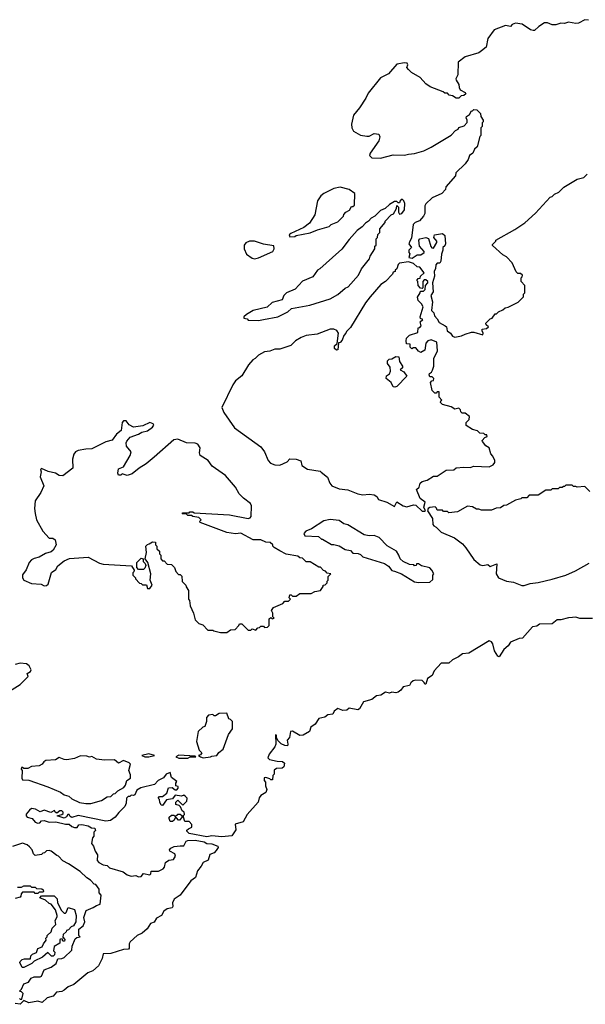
# Model space of a CAD drawing. Extents: x 2640764 to 2777785, y 718840 to 815082.
# Tile 101 of 148: x 2710881 to 2715369, y 798340 to 806153. Entities that reach past the tile are written whole.
import ezdxf

# ---------------------------------------------------------------- set-up
doc = ezdxf.new("R2010")
doc.units = 0

msp = doc.modelspace()

# ---------------------------------------------------------------- linework, layer by layer
at = {"layer": '0CON10XD'}
for points in [[(2715395, 806150), (2715365, 806153.3), (2715315, 806126.2), (2715293.6, 806123.6), (2715235, 806132.5), (2715205, 806122.5), (2715175, 806126.7), (2715135, 806112.5), (2715105, 806112.5), (2715069.3, 806129.3), (2715045, 806128), (2714999.7, 806100.3), (2714965, 806067.5), (2714955, 806066.7), (2714935, 806072.5), (2714867.7, 806117.7), (2714815, 806126.2), (2714790, 806115), (2714775, 806100), (2714735, 806106.2), (2714646.6, 806073.4), (2714596, 806005), (2714581.2, 805935), (2714546.7, 805905), (2714525, 805890), (2714415, 805858), (2714360, 805815), (2714356.7, 805715), (2714342.5, 805685), (2714343.6, 805673.6), (2714365, 805640), (2714367.5, 805615), (2714377, 805597), (2714416.1, 805576.1), (2714422.5, 805565), (2714405, 805552.5), (2714385, 805550), (2714365, 805530), (2714345, 805530), (2714315, 805550), (2714290, 805555), (2714275, 805570), (2714255, 805570), (2714241.7, 805581.7), (2714139.3, 805619.3), (2714103.6, 805643.6), (2714060, 805695), (2713990, 805735), (2713967, 805757), (2713952.5, 805775), (2713960, 805795), (2713955, 805807.5), (2713935, 805810), (2713875, 805801.2), (2713806.7, 805725), (2713745, 805691.2), (2713645, 805571.2), (2713628.7, 805531.3), (2713576.7, 805453.3), (2713528.8, 805395), (2713513.9, 805323.9), (2713516.2, 805295), (2713529.5, 805269.5), (2713585, 805236.2), (2713635, 805228.8), (2713655, 805230), (2713695, 805250), (2713730, 805245), (2713740, 805225), (2713731.7, 805191.7), (2713661.2, 805095), (2713657.5, 805075), (2713675, 805056.7), (2713745, 805053.8), (2713845, 805080), (2713935, 805077.5), (2713965, 805087.5), (2714015, 805092.5), (2714087, 805113), (2714147, 805143), (2714305, 805237.5), (2714340, 805275), (2714360, 805285), (2714365, 805297.5), (2714408.3, 805311.7), (2714431.7, 805338.3), (2714432.5, 805355), (2714423.8, 805375), (2714427.5, 805385), (2714449.3, 805400.7), (2714465, 805430), (2714475, 805430), (2714485, 805440), (2714508.3, 805438.3), (2714538.3, 805408.3), (2714540, 805385), (2714560, 805355), (2714558.3, 805341.7), (2714550, 805335), (2714550, 805305), (2714540, 805295), (2714540, 805235), (2714533, 805227), (2714510, 805145), (2714490, 805125), (2714476.4, 805093.6), (2714450, 805075), (2714440, 805045), (2714415, 805010), (2714341.7, 804938.3), (2714340, 804915), (2714261.7, 804828.3), (2714260, 804805), (2714230, 804775), (2714155, 804740), (2714105, 804693.3), (2714096, 804675), (2714095.9, 804615.9), (2714085.7, 804594.3), (2714052.3, 804557.7), (2714020, 804545), (2714003.2, 804526.8), (2713989.3, 804420.7), (2713977.5, 804395), (2713970, 804375), (2713990, 804345), (2713970, 804325), (2713970, 804305), (2713977.5, 804295), (2713970, 804265), (2713995, 804260), (2714035, 804287.5), (2714065, 804287.5), (2714090, 804305), (2714090, 804315), (2714052.5, 804355), (2714047, 804403), (2714057.5, 804415), (2714105, 804424), (2714126.1, 804416.1), (2714143, 804353), (2714151.7, 804341.7), (2714165, 804340), (2714190, 804385), (2714190, 804395), (2714167.5, 804425), (2714173.3, 804445), (2714235, 804456.7), (2714255, 804440), (2714260, 804375), (2714255, 804360), (2714240, 804345), (2714240, 804325), (2714227, 804293), (2714221.7, 804238.3), (2714215, 804220), (2714195, 804220), (2714183, 804207), (2714181.7, 804178.3), (2714170, 804155), (2714171.7, 804118.3), (2714157.5, 804065), (2714162.5, 803995), (2714142.5, 803965), (2714156.2, 803915), (2714150, 803845), (2714167, 803827), (2714173, 803803), (2714195, 803780), (2714210.7, 803750.7), (2714257.5, 803725), (2714267.5, 803715), (2714273.6, 803683.6), (2714300, 803665), (2714315, 803642.5), (2714335, 803633.3)], [(2714335, 803633.3), (2714386.4, 803643.6), (2714415, 803658.8), (2714466.4, 803673.6), (2714485, 803673.3), (2714555, 803652.5), (2714560, 803665), (2714550, 803685), (2714551.7, 803698.3), (2714585, 803702.5), (2714600, 803715), (2714581.7, 803731.7), (2714580, 803745), (2714615, 803780), (2714630, 803785), (2714655, 803820), (2714665, 803820), (2714680, 803835), (2714715, 803850), (2714733, 803867), (2714757, 803873), (2714837, 803913), (2714880, 803955), (2714880, 803975), (2714890, 803985), (2714890, 804045), (2714860, 804075), (2714860, 804105), (2714868.3, 804111.7), (2714870, 804125), (2714855, 804140), (2714835, 804140), (2714821.7, 804151.7), (2714790, 804225), (2714745, 804272.5), (2714715, 804287.5), (2714631.7, 804361.7), (2714631.7, 804368.3), (2714660, 804395), (2714660, 804405), (2714810.7, 804489.3), (2714888.3, 804541.7), (2714973, 804617), (2715090, 804745), (2715105, 804750), (2715125, 804770), (2715160, 804785), (2715200, 804825), (2715305, 804887.5), (2715358.3, 804901.7), (2715385, 804927.5)], [(2713025, 804430), (2713065, 804432.5), (2713075, 804440), (2713185, 804462.5), (2713243, 804487), (2713337, 804513), (2713353, 804527), (2713405, 804550), (2713450, 804595), (2713453, 804607), (2713470, 804625), (2713498.3, 804641.7), (2713515, 804670), (2713525, 804670), (2713538.3, 804681.7), (2713540, 804775), (2713495, 804806.7), (2713425, 804823.8), (2713375, 804814), (2713293.3, 804775), (2713271.2, 804755), (2713243.3, 804715), (2713223.8, 804605), (2713180.5, 804539.5), (2713136.2, 804503.8), (2713033, 804457), (2713020, 804445), (2713025, 804430)], [(2712775, 803767.5), (2712815, 803773.3), (2712930, 803795), (2713010, 803835), (2713038.3, 803861.7), (2713183, 803887), (2713345, 803937.5), (2713405, 803972.5), (2713465, 804022.5), (2713486.4, 804033.6), (2713570, 804125), (2713592.5, 804175), (2713657.5, 804255), (2713663, 804277), (2713700, 804335), (2713700, 804355), (2713710, 804365), (2713710, 804415), (2713720, 804425), (2713721.7, 804448.3), (2713740, 804465), (2713740, 804495), (2713780, 804545), (2713780, 804555), (2713830, 804605), (2713846.4, 804613.6), (2713870, 804655), (2713875, 804680), (2713886.4, 804666.4), (2713887.5, 804625), (2713895, 804610), (2713912.5, 804615), (2713933.3, 804645), (2713937.5, 804695), (2713930, 804715), (2713915, 804730), (2713900, 804715), (2713895, 804700), (2713885, 804700), (2713875, 804710), (2713855, 804710), (2713815, 804687.5), (2713780, 804655), (2713745, 804640), (2713700, 804595), (2713670.7, 804579.3), (2713650, 804555), (2713625, 804540), (2713599.3, 804510.7), (2713560, 804480), (2713495, 804410), (2713436.4, 804333.6), (2713363.6, 804266.4), (2713263, 804177), (2713243.6, 804166.4), (2713206.4, 804113.6), (2713125, 804077.5), (2713066.1, 804013.9), (2712997.5, 803985), (2712977.5, 803965), (2712965, 803930), (2712885, 803910), (2712845, 803873.3), (2712735, 803846.7), (2712680, 803815), (2712660, 803795), (2712660, 803785), (2712685, 803780), (2712695, 803770), (2712775, 803767.5)], [(2712745, 804256.7), (2712775, 804263.3), (2712890, 804315), (2712900, 804335), (2712898.3, 804358.3), (2712815, 804373.3), (2712743.6, 804396.4), (2712703.9, 804396.1), (2712675, 804382.5), (2712663.3, 804365), (2712661.2, 804335), (2712682.1, 804292.1), (2712725, 804260), (2712745, 804256.7)], [(2714095, 802252.5), (2714100, 802255), (2714088.8, 802285), (2714097.5, 802325), (2714060, 802355), (2714030, 802425), (2714050, 802445), (2714060, 802475), (2714075, 802490), (2714115, 802500), (2714165, 802530), (2714195, 802530), (2714265, 802577.5), (2714325, 802580), (2714345, 802597.5), (2714405, 802603.3), (2714455, 802600), (2714485, 802610), (2714606.1, 802603.9), (2714639.3, 802620.7), (2714651.7, 802638.3), (2714652.5, 802655), (2714635, 802690), (2714618.3, 802708.3), (2714607.5, 802755), (2714580.7, 802770.7), (2714552.5, 802805), (2714550, 802815), (2714571.7, 802838.3), (2714590, 802845), (2714588.3, 802858.3), (2714575, 802860), (2714565, 802870), (2714533, 802873), (2714515, 802890), (2714475, 802902.5), (2714423.3, 802933.3), (2714423, 802957), (2714448.3, 802981.7), (2714450, 803005), (2714415, 803030), (2714391.7, 803031.7), (2714381.7, 803041.7), (2714378.3, 803058.3), (2714365, 803070), (2714335, 803062.5), (2714305, 803080), (2714235, 803100), (2714220, 803115), (2714221.7, 803128.3), (2714230, 803135), (2714208.3, 803158.3), (2714210, 803200), (2714195, 803200), (2714185, 803190), (2714175, 803190), (2714155, 803210), (2714140, 803275), (2714151.7, 803288.3), (2714165, 803290), (2714167.5, 803305), (2714155, 803320), (2714135, 803320), (2714130, 803335), (2714133.6, 803346.4), (2714150, 803355), (2714157, 803373), (2714166.7, 803405), (2714166.7, 803465), (2714196.2, 803525), (2714190, 803595), (2714145, 803612.5), (2714120, 803605), (2714103, 803587), (2714095, 803530), (2714065, 803512.5), (2714045, 803522.5), (2714025, 803550), (2714005, 803550), (2713991.7, 803541.7), (2713980, 803555), (2713978.3, 803578.3), (2713951.7, 803581.7), (2713947.5, 803605), (2713950, 803625), (2713975, 803650), (2714039.3, 803670.7), (2714041.7, 803708.3), (2714055, 803710), (2714067, 803723), (2714060, 803755), (2714080, 803775), (2714061.7, 803781.7), (2714060, 803795), (2714082.5, 803875), (2714069.3, 803899.3), (2714042.5, 803925), (2714038.3, 803951.7), (2714060, 803985), (2714061.7, 803998.3), (2714085, 804000), (2714098.3, 804011.7), (2714100, 804045), (2714120, 804065), (2714120, 804075), (2714105, 804090), (2714091.7, 804088.3), (2714080, 804075), (2714080, 804025), (2714075, 804020), (2714061.7, 804021.7), (2714043, 804043), (2714040, 804075), (2714032.5, 804085), (2714041.7, 804098.3), (2714058.3, 804101.7), (2714061.7, 804118.3), (2714090, 804145), (2714055, 804190), (2714035, 804192.5), (2714005, 804217.5), (2713965, 804232.5), (2713895, 804220), (2713885, 804210), (2713872.5, 804175), (2713860, 804165), (2713860, 804155), (2713845, 804150), (2713840, 804135), (2713783, 804077), (2713747, 804053), (2713662.5, 803955), (2713623.9, 803906.1), (2713505, 803710), (2713475, 803680), (2713470, 803665), (2713453, 803647), (2713440.7, 803609.3), (2713425, 803592.5), (2713411.7, 803588.3), (2713405, 803532.5), (2713395, 803530), (2713380, 803545), (2713380, 803565), (2713400, 803585), (2713410, 803665), (2713396.4, 803686.4), (2713375, 803697.5), (2713345, 803697.5), (2713241.7, 803658.3), (2713155, 803647.5), (2713115, 803632.5), (2713070, 803605), (2713031.7, 803568.3), (2712945, 803540), (2712905, 803540), (2712865, 803522.5), (2712825, 803517.5), (2712775, 803490), (2712750, 803465), (2712730, 803455), (2712697.5, 803415), (2712645, 803327.5), (2712595, 803287.5), (2712573.3, 803255), (2712484.5, 803075), (2712500.9, 803035), (2712586.2, 802915), (2712794.3, 802765), (2712822.9, 802725), (2712854, 802655), (2712871.2, 802635), (2712905, 802621.1), (2712945, 802619.4), (2713003.3, 802645), (2713025, 802667.5), (2713075, 802666.7), (2713113, 802653), (2713120, 802615), (2713165, 802586.7), (2713265, 802570), (2713274, 802564), (2713324.1, 802524.1), (2713342.5, 802475), (2713358, 802455), (2713415, 802430.6), (2713485, 802422), (2713565, 802390), (2713605, 802383.3), (2713655, 802387.5), (2713695, 802382.5), (2713715, 802370), (2713727.5, 802345), (2713795, 802325.8), (2713855, 802291.2), (2713875, 802327.5), (2713925, 802296), (2713953, 802287), (2714005, 802302.5), (2714025, 802300), (2714075, 802253.3), (2714095, 802252.5)], [(2713857.5, 803237.5), (2713845, 803240), (2713830, 803275), (2713790, 803305), (2713791.7, 803328.3), (2713816.4, 803343.6), (2713822.5, 803365), (2713820, 803395), (2713800, 803425), (2713800, 803445), (2713811.7, 803458.3), (2713835, 803462.5), (2713865, 803480), (2713888.3, 803478.3), (2713895, 803440), (2713920, 803405), (2713918.3, 803391.7), (2713900, 803375), (2713929.3, 803359.3), (2713952.5, 803325), (2713875, 803243.8), (2713857.5, 803237.5)], [(2712525, 801290), (2712555, 801312.5), (2712590, 801315), (2712620, 801345), (2712625, 801360), (2712645, 801360), (2712695, 801310), (2712715, 801310), (2712725, 801320), (2712755, 801310), (2712771.7, 801328.3), (2712785, 801330), (2712795, 801340), (2712815, 801340), (2712825, 801330), (2712848.3, 801331.7), (2712860, 801345), (2712861.7, 801398.3), (2712875, 801410), (2712885, 801400), (2712900, 801405), (2712890, 801415), (2712890, 801445), (2712880, 801465), (2712895, 801490), (2712968.3, 801521.7), (2712985, 801540), (2713015, 801540), (2713030, 801555), (2713020, 801565), (2713025, 801590), (2713035, 801590), (2713045, 801580), (2713075, 801580), (2713105, 801600), (2713195, 801600), (2713223, 801617), (2713267, 801623), (2713290, 801655), (2713290, 801665), (2713305, 801670), (2713320, 801685), (2713321.7, 801698.3), (2713330, 801705), (2713330, 801735), (2713350, 801755), (2713321.7, 801761.7), (2713308.3, 801778.3), (2713291.7, 801781.7), (2713268.3, 801808.3), (2713255, 801810), (2713185, 801850), (2713155, 801850), (2713125, 801880), (2713103, 801883), (2713087, 801897), (2712995, 801912.5), (2712945, 801937.5), (2712900, 801965), (2712890, 801975), (2712890, 801985), (2712870, 802005), (2712835, 802006.7), (2712795, 802026.2), (2712735, 802026.7), (2712635, 802077.5), (2712595, 802072.5), (2712525, 802083.3), (2712313, 802163), (2712310, 802175), (2712320, 802185), (2712301.7, 802201.7), (2712255, 802210), (2712245, 802220), (2712215, 802220), (2712205, 802230), (2712171.7, 802231.7), (2712175, 802240), (2712225, 802240), (2712232.5, 802247.5), (2712255, 802247.5), (2712265, 802240), (2712545, 802223.3), (2712695, 802196.2), (2712710.7, 802199.3), (2712719.3, 802210.7), (2712719.5, 802295), (2712711.9, 802315), (2712656.5, 802356.5), (2712621.6, 802391.6), (2712593.8, 802445), (2712515, 802535.7), (2712409.7, 802609.7), (2712375.7, 802655), (2712314, 802695), (2712308.6, 802715), (2712312.9, 802755), (2712295, 802785.6), (2712275, 802793.3), (2712206.2, 802796.2), (2712135, 802823.6), (2712105, 802820.4), (2711949.5, 802680.5), (2711885, 802630), (2711829.2, 802595), (2711775, 802550.8), (2711735, 802536.2), (2711695, 802550), (2711685, 802540), (2711665, 802540), (2711660, 802555), (2711665, 802590), (2711706.2, 802603.8), (2711758.8, 802695), (2711766.7, 802725), (2711729.3, 802769.3), (2711726.2, 802795), (2711731.2, 802808.8), (2711758.8, 802841.2), (2711825, 802864.3), (2711850.3, 802879.7), (2711895, 802890.8), (2711935, 802918.8), (2711946, 802935), (2711940, 802945), (2711915, 802955.6), (2711858.3, 802931.7), (2711785, 802921.1), (2711749.4, 802939.4), (2711725, 802968.8), (2711705, 802971.2), (2711694.4, 802955.6), (2711686.1, 802893.9), (2711650, 802865), (2711615, 802817.5), (2711565, 802803.3), (2711455, 802746.7), (2711405, 802746), (2711345, 802736), (2711325, 802723.8), (2711312, 802705), (2711300.8, 802665), (2711303.8, 802595), (2711225, 802533.8), (2711195, 802536.7), (2711165, 802553.8), (2711107.5, 802567.5), (2711055, 802592.5), (2711047.5, 802585), (2711051.2, 802565), (2711044.2, 802525), (2711073.9, 802453.9), (2711049.3, 802400.7), (2711004.5, 802335), (2710998.2, 802275), (2711003.9, 802233.9), (2711015.9, 802185), (2711065, 802094.3), (2711115, 802038.8), (2711145, 802040), (2711162.5, 802025), (2711170, 801985), (2711147.5, 801945), (2711130.7, 801929.3), (2711085, 801916.2), (2711035, 801888.9), (2710995, 801878.1), (2710975, 801866.7), (2710956.5, 801845), (2710931.9, 801788.1), (2710905, 801748.6), (2710902.7, 801725), (2710915, 801704.6), (2710975, 801680.6), (2711053, 801673), (2711075, 801660), (2711095, 801663.3), (2711107.5, 801675), (2711135, 801766.7), (2711169.3, 801790.7), (2711185, 801820), (2711235, 801860), (2711277, 801877), (2711425, 801887.5), (2711515, 801840), (2711545, 801832.5), (2711768.3, 801818.3), (2711790, 801785), (2711788.3, 801771.7), (2711780, 801765), (2711780, 801745), (2711800, 801725), (2711800, 801715), (2711831.7, 801681.7), (2711845, 801680), (2711855, 801670), (2711888.3, 801668.3), (2711895, 801640), (2711915, 801640), (2711932.5, 801665), (2711917.5, 801705), (2711922.5, 801755), (2711897.5, 801845), (2711877.5, 801875), (2711886.7, 801925), (2711882.5, 801975), (2711895, 801990), (2711910, 801995), (2711935, 802010), (2711958.3, 802008.3), (2711960, 801985), (2711970, 801975), (2711970, 801955), (2711990, 801935), (2711990, 801915), (2712000, 801905), (2712000, 801875), (2712015, 801860), (2712028.3, 801858.3), (2712051.7, 801831.7), (2712085, 801830), (2712110, 801805), (2712120, 801775), (2712141.7, 801751.7), (2712155, 801750), (2712168.3, 801738.3), (2712170, 801695), (2712200, 801665), (2712201.7, 801651.7), (2712220, 801625), (2712220, 801555), (2712230, 801545), (2712233, 801503), (2712260, 801445), (2712275, 801390), (2712301.7, 801361.7), (2712335, 801350), (2712375, 801310), (2712415, 801310), (2712423, 801303), (2712475, 801290), (2712525, 801290)], [(2715405, 802410), (2715365, 802450), (2715305, 802442.5), (2715295, 802450), (2715275, 802450), (2715265, 802460), (2715215, 802460), (2715205, 802450), (2715195, 802450), (2715185, 802440), (2715165, 802440), (2715155, 802430), (2715105, 802430), (2715095, 802420), (2715055, 802420), (2714995, 802380), (2714925, 802380), (2714905, 802360), (2714865, 802360), (2714858.3, 802351.7), (2714815, 802340), (2714745, 802300), (2714723, 802297), (2714695, 802280), (2714663, 802277), (2714625, 802260), (2714545, 802260), (2714525, 802270), (2714505, 802270), (2714475, 802287.5), (2714435, 802292.5), (2714355, 802247.5), (2714285, 802240), (2714275, 802250), (2714245, 802250), (2714235, 802260), (2714195, 802260), (2714188.3, 802278.3), (2714177, 802287), (2714135, 802283.3), (2714123.3, 802275), (2714117.5, 802255), (2714157.5, 802195), (2714158.3, 802148.3), (2714167, 802137), (2714186.4, 802126.4), (2714225, 802087.5), (2714332.3, 802042.3), (2714395, 801993.8), (2714421.1, 801961.1), (2714485, 801869.2), (2714535, 801828), (2714555, 801822), (2714595, 801830), (2714615, 801813.3), (2714666.2, 801836.2), (2714661.2, 801755), (2714680, 801725), (2714745, 801697.5), (2714799.3, 801689.3), (2714865, 801662.5), (2714885, 801662.5)], [(2714045, 801687.5), (2714135, 801690), (2714158.3, 801711.7), (2714160, 801745), (2714167.5, 801755), (2714152.5, 801785), (2714135, 801802.5), (2714070, 801820), (2714045, 801836.2), (2714030, 801835), (2714028.3, 801821.7), (2714015, 801820), (2714007.5, 801827.5), (2713975, 801830), (2713923, 801853), (2713900, 801875), (2713890, 801905), (2713870, 801935), (2713797.8, 801977.8), (2713734.2, 802045), (2713695, 802060.5), (2713655, 802057.5), (2713614.5, 802064.5), (2713485.7, 802145), (2713452.9, 802152.9), (2713415, 802178.7), (2713345, 802188), (2713295, 802177.1), (2713197.9, 802112.1), (2713152, 802095), (2713136.2, 802075), (2713145, 802057.5), (2713251.7, 802051.7), (2713275, 802030), (2713285, 802030), (2713355, 801990), (2713375, 801990), (2713415, 801977.5), (2713465, 801950), (2713505, 801940), (2713525, 801920), (2713567, 801917), (2713585, 801910), (2713605, 801890), (2713775, 801837.5), (2713806.4, 801816.4), (2713833.6, 801783.6), (2713855, 801777.5), (2713910, 801755), (2714015, 801692.5), (2714045, 801687.5)], [(2711865, 801790), (2711825, 801790), (2711810, 801805), (2711810, 801845), (2711845, 801880), (2711860, 801875), (2711860, 801855), (2711877, 801837), (2711881.7, 801821.7), (2711875, 801800), (2711865, 801790)], [(2714885, 801662.5), (2714930.7, 801679.3), (2714995, 801687.5), (2715105, 801713.3), (2715215, 801746.7), (2715290.7, 801779.3), (2715399.3, 801840.7)], [(2715425, 801402.5), (2715325, 801402.5), (2715295, 801412.5), (2715268.3, 801408.3), (2715235, 801407.5), (2715175, 801390), (2715145, 801390), (2715105, 801360), (2715005, 801357.5), (2714985, 801340), (2714950, 801335), (2714870, 801245), (2714845, 801242.5), (2714775, 801212.5), (2714757.5, 801185), (2714722.5, 801155), (2714685, 801097.5), (2714675, 801102.5), (2714647.5, 801145), (2714635, 801201.2), (2714625, 801216.2), (2714605, 801223.8), (2714445, 801127.5), (2714395, 801120), (2714363.6, 801096.4), (2714315, 801073.3), (2714285, 801047.5), (2714225, 801046.2), (2714170, 800985), (2714155, 800950), (2714117.5, 800925), (2714105, 800880), (2714095, 800880), (2714090, 800895), (2714075, 800910), (2714025, 800912.5), (2714003, 800907), (2713985, 800890), (2713975, 800870), (2713925, 800860), (2713906.4, 800833.6), (2713883.9, 800816.1), (2713865, 800811.2), (2713833.3, 800816.7), (2713815, 800810), (2713785, 800816.7), (2713745.9, 800794.1), (2713713, 800787), (2713675, 800757.5), (2713609.3, 800740.7), (2713577.5, 800685), (2713565, 800677.5), (2713495, 800690), (2713477, 800673), (2713445, 800672.5), (2713405, 800687.5), (2713377.5, 800665), (2713365, 800642.5), (2713325, 800637.5), (2713301.7, 800618.3), (2713255, 800607.5), (2713226.4, 800563.6), (2713191.7, 800538.3), (2713180, 800505), (2713130, 800475), (2713105, 800473.3), (2713047, 800507), (2713030, 800505), (2713021.7, 800458.3), (2713002.5, 800435), (2713010, 800405), (2713005, 800390), (2712985, 800392.5), (2712957, 800407), (2712931.7, 800431.7), (2712920, 800455), (2712920, 800475), (2712911.7, 800478.3), (2712912.5, 800405), (2712907, 800383), (2712860, 800325), (2712850, 800295), (2712863.6, 800283.6), (2712925, 800270), (2712967.7, 800267.7), (2712983, 800253), (2712976.7, 800225), (2712965, 800213.3), (2712918.3, 800211.7), (2712901.7, 800198.3), (2712900, 800165), (2712890, 800155), (2712888.3, 800121.7), (2712875, 800120), (2712865, 800130), (2712835, 800140), (2712821.7, 800138.3), (2712820, 800115), (2712831.7, 800101.7), (2712832.5, 800075), (2712842.5, 800045), (2712835, 800020), (2712795, 799997.5), (2712782.3, 799977.7), (2712773.3, 799945), (2712686.7, 799845), (2712655, 799787.5), (2712590, 799770), (2712596.7, 799725), (2712564.1, 799675.9), (2712485, 799668.6), (2712405, 799675.6), (2712365, 799668.1), (2712225, 799696.2), (2712206.7, 799715), (2712207.5, 799722.5), (2712221.7, 799731.7), (2712246.7, 799745), (2712247, 799767), (2712225, 799790), (2712191.7, 799791.7), (2712180, 799825), (2712181.7, 799838.3), (2712190, 799845), (2712187.5, 799865), (2712170, 799875), (2712158.3, 799908.3), (2712147.5, 799917.5), (2712120, 799925), (2712120, 799945), (2712135, 799960), (2712175, 799920), (2712207, 799953), (2712210, 799975), (2712198.3, 799988.3), (2712185, 800000), (2712165, 799992.5), (2712115, 800000), (2712095, 799970), (2712047, 799963), (2712015, 799917.5), (2712005, 799920), (2711993, 799943), (2711990, 799965), (2711980, 799975), (2711991.7, 799988.3), (2712015, 799990), (2712050, 800015), (2712061.7, 800058.3), (2712091.7, 800061.7), (2712115, 800042.5), (2712127, 800043), (2712140, 800055), (2712138.3, 800068.3), (2712120, 800075), (2712120, 800095), (2712127, 800107), (2712085, 800140), (2712075, 800180), (2712043.6, 800166.4), (2712023, 800137), (2711980, 800115), (2711950, 800085), (2711843, 800057), (2711811.7, 800038.3), (2711795, 800002.5), (2711785, 799997.5), (2711765, 800000), (2711755, 799990), (2711741.7, 799988.3), (2711730, 799975), (2711726.7, 799935), (2711715, 799910), (2711667, 799863), (2711640, 799825), (2711601.7, 799798.3), (2711565, 799792.9), (2711345, 799838.6), (2711295, 799823.3), (2711280.7, 799830.7), (2711275, 799847.5), (2711263.6, 799846.4), (2711253, 799827), (2711235, 799817.5), (2711180, 799835), (2711215, 799847.5)], [(2710800, 800825), (2710885, 800877.5), (2710948.3, 800941.7), (2710940, 800965), (2710968.3, 800981.7), (2710972.5, 800995), (2710957.5, 801025), (2710935, 801042.5), (2710885, 801047.5), (2710845, 801037.5)], [(2712337, 800297), (2712395, 800302.5), (2712405, 800310), (2712446.7, 800313.3), (2712462.3, 800337.7), (2712496.4, 800363.6), (2712538.3, 800481.7), (2712570, 800525), (2712570, 800585), (2712555, 800600), (2712540, 800605), (2712525, 800650), (2712465, 800647.5), (2712435, 800630), (2712425, 800630), (2712415, 800640), (2712380, 800635), (2712363, 800617), (2712362.5, 800585), (2712350, 800545), (2712335, 800540), (2712297.5, 800505), (2712283.3, 800425), (2712306.4, 800356.4), (2712327.5, 800335), (2712315, 800320), (2712300, 800315), (2712315, 800302.5), (2712337, 800297)], [(2711905, 800303.3), (2711950, 800315), (2711905, 800326.7), (2711850, 800315), (2711875, 800303.3), (2711905, 800303.3)], [(2711445, 799932.5), (2711531.7, 799958.3), (2711575, 799987.5), (2711605, 799990), (2711625, 800010), (2711638.3, 800011.7), (2711660, 800035), (2711708.3, 800061.7), (2711721.7, 800078.3), (2711732.5, 800115), (2711760, 800135), (2711761.7, 800161.7), (2711747.5, 800195), (2711760, 800245), (2711750, 800255), (2711705, 800273.8), (2711665, 800253.3), (2711635, 800280), (2711555, 800276.2), (2711490, 800285), (2711455, 800307.5), (2711435, 800300), (2711415, 800310), (2711365, 800312.5), (2711315, 800290), (2711255, 800280.8), (2711235, 800282), (2711195, 800298.8), (2711165, 800280), (2711090, 800275), (2711072.5, 800265), (2711060, 800245), (2711035, 800232.5), (2710975, 800227.5), (2710945, 800210), (2710915, 800210), (2710905, 800220), (2710895, 800220), (2710892.5, 800205), (2710900, 800195), (2710897.5, 800135), (2710905, 800120), (2710955, 800117.5), (2711105, 800066.2), (2711205, 800023.3), (2711235, 800003.3), (2711270.7, 799990.7), (2711295, 799970), (2711355, 799942.5), (2711405, 799932.5), (2711445, 799932.5)], [(2712145, 800293.3), (2712215, 800294), (2712235, 800302.5), (2712275, 800302.5), (2712280, 800305), (2712275, 800310), (2712145, 800316.2), (2712120, 800305), (2712145, 800293.3)], [(2711215, 799847.5), (2711226.7, 799855), (2711226.7, 799865), (2711215, 799876.2), (2711200, 799875), (2711175, 799857.5), (2711163.6, 799863.6), (2711157.5, 799877.5), (2711128, 799862), (2711075, 799880), (2711045, 799866.7), (2711008, 799888), (2710976.4, 799893.6), (2710958.3, 799881.7), (2710931.9, 799848.1), (2710932.9, 799835), (2710942, 799825), (2710980, 799815), (2711003.3, 799785), (2711025, 799776.2), (2711040, 799780), (2711055, 799796.2), (2711075, 799798.8), (2711115, 799786.2), (2711167.3, 799787.3), (2711245, 799770), (2711275, 799770), (2711295, 799750), (2711315, 799743.3), (2711337, 799743), (2711350, 799765), (2711375, 799767.5), (2711425, 799755.7), (2711450.7, 799740.7), (2711478.3, 799738.3), (2711481.7, 799718.3), (2711470, 799705), (2711470, 799675), (2711458.3, 799661.7), (2711452.5, 799615), (2711467.5, 799595), (2711480, 799555), (2711497.5, 799525), (2711495, 799480), (2711510, 799465), (2711545, 799447.5), (2711575, 799442.5), (2711595, 799423.3), (2711701.7, 799391.7), (2711735, 799367.5), (2711765, 799356.7), (2711803, 799363), (2711825, 799352.5), (2711845, 799353.3), (2711865, 799376.7), (2711915, 799367.5), (2711922.5, 799375), (2711925, 799397.5), (2711983, 799397), (2712020, 799415), (2712031.7, 799428.3), (2712037.5, 799465), (2712065, 799482.5), (2712100.7, 799489.3), (2712116.7, 799515), (2712113, 799533), (2712072.5, 799555), (2712070, 799565), (2712080, 799580), (2712108.3, 799591.7), (2712155, 799597.5), (2712185, 799597.5), (2712203.3, 799635), (2712215, 799640.8), (2712275, 799642.2), (2712345, 799628.5), (2712365.5, 799615.5), (2712405, 799614.3), (2712453.3, 799595), (2712456.7, 799585), (2712440.7, 799559.3), (2712425, 799542.5), (2712390.7, 799529.3), (2712377.5, 799485), (2712337.5, 799465), (2712322.5, 799435), (2712291.7, 799398.3), (2712276.2, 799345), (2712240, 799320), (2712153.9, 799206.1), (2712105.9, 799174.1), (2712094.3, 799145.7), (2712095.6, 799115), (2712090, 799105), (2712052, 799098), (2712025, 799080), (2712005.7, 799044.3), (2711967.3, 799022.7), (2711948.3, 798991.7), (2711918.3, 798981.7), (2711891.7, 798938.3), (2711852.5, 798905), (2711812.7, 798887.3), (2711756.7, 798835), (2711750.5, 798819.5), (2711751.2, 798785), (2711745, 798776.7), (2711705.7, 798774.3), (2711603.8, 798743.8), (2711545, 798740), (2711537, 798703), (2711505.8, 798644.2), (2711462.5, 798605), (2711421.4, 798588.6), (2711312.3, 798497.7), (2711265, 798478.8), (2711235, 798451.2), (2711215, 798441.2), (2711173.9, 798436.1), (2711147.5, 798405), (2711099.3, 798390.7), (2711060, 798355), (2711025, 798366.2), (2710955, 798352.5), (2710915, 798370), (2710885, 798340), (2710845, 798347.5)], [(2712095, 799790), (2712075, 799790), (2712067.5, 799815), (2712067.5, 799825), (2712085, 799840), (2712105, 799840), (2712115, 799830), (2712135, 799850), (2712155, 799850), (2712168.3, 799838.3), (2712168.3, 799821.7), (2712148.3, 799801.7), (2712141.7, 799801.7), (2712125, 799820), (2712115, 799820), (2712108.3, 799801.7), (2712095, 799790)], [(2710880, 798385), (2710885, 798380), (2710898.3, 798381.7), (2710910, 798425), (2710895, 798440), (2710880, 798445), (2710895, 798460), (2710915, 798503.3), (2710952.5, 798515), (2710972.3, 798547.7), (2710995, 798558.8), (2711045, 798557.5), (2711055, 798562.5), (2711076, 798614), (2711132.5, 798635), (2711170, 798665), (2711185, 798700), (2711215, 798702.5), (2711235, 798712.5), (2711295, 798770), (2711298.3, 798801.7), (2711321.7, 798858.3), (2711335, 798870), (2711360, 798875), (2711350, 798885), (2711350, 798935), (2711386.4, 798963.6), (2711397.5, 798995), (2711390.7, 799029.3), (2711410, 799085), (2711465, 799107.5), (2711490, 799125), (2711520, 799135), (2711527.5, 799205), (2711512.5, 799225), (2711512.5, 799255), (2711485, 799290), (2711473.6, 799293.6), (2711442.5, 799325), (2711415, 799342.5), (2711360, 799395), (2711270, 799455), (2711225, 799477.5), (2711190, 799515), (2711175, 799520), (2711130, 799555), (2711115, 799560), (2711093, 799557), (2711078.3, 799541.7), (2711065, 799540), (2711055, 799530), (2711005, 799520), (2710990, 799535), (2710980, 799565), (2710959.3, 799589.3), (2710940, 799605), (2710905, 799620), (2710825, 799592.5)], [(2710865, 799270), (2710895, 799270), (2710915, 799280), (2710965, 799280), (2710975, 799270), (2711005, 799270), (2711015, 799260), (2711057, 799257), (2711068.3, 799248.3), (2711070, 799235), (2711065, 799230), (2711035, 799230), (2711025, 799220), (2711005, 799220), (2710995, 799230), (2710905, 799230), (2710893, 799217), (2710891.7, 799198.3), (2710885, 799190), (2710845, 799180)], [(2710901.7, 798631.7), (2710883, 798673), (2710885, 798680), (2710900, 798695), (2710918.3, 798701.7), (2710968.3, 798701.7), (2710970, 798725), (2710983, 798737), (2711015, 798750), (2711026.2, 798783.8), (2711060, 798795), (2711069.3, 798820.7), (2711091.7, 798848.3), (2711090, 798865), (2711100, 798875), (2711100, 798885), (2711130, 798915), (2711140, 798945), (2711167.5, 798972.5), (2711162.5, 799005), (2711180, 799035), (2711180, 799045), (2711165, 799090), (2711130, 799135), (2711115, 799140), (2711085, 799167.5), (2711040, 799185), (2711055, 799200), (2711155, 799200), (2711178.3, 799178.3), (2711182.5, 799145), (2711213.8, 799083.8), (2711233.9, 799063.9), (2711245, 799062.5), (2711250.7, 799069.3), (2711265, 799107.5), (2711315, 799092.5), (2711330, 799045), (2711327.5, 798995), (2711308.3, 798961.7), (2711290, 798955), (2711268.3, 798931.7), (2711253.6, 798926.4), (2711250, 798915), (2711227.5, 798895), (2711222.5, 798872.5), (2711240, 798855), (2711238.3, 798841.7), (2711225, 798840), (2711218.3, 798858.3), (2711205, 798857.5), (2711200, 798855), (2711200, 798825), (2711155, 798800), (2711150, 798765), (2711160, 798755), (2711158.3, 798731.7), (2711147, 798723), (2711133, 798723), (2711105, 798750), (2711062.5, 798715), (2710996.4, 798683.6), (2710977.3, 798662.7), (2710915, 798632.5), (2710901.7, 798631.7)]]:
    msp.add_lwpolyline(points, dxfattribs=at)

doc.saveas('drawing.dxf')
